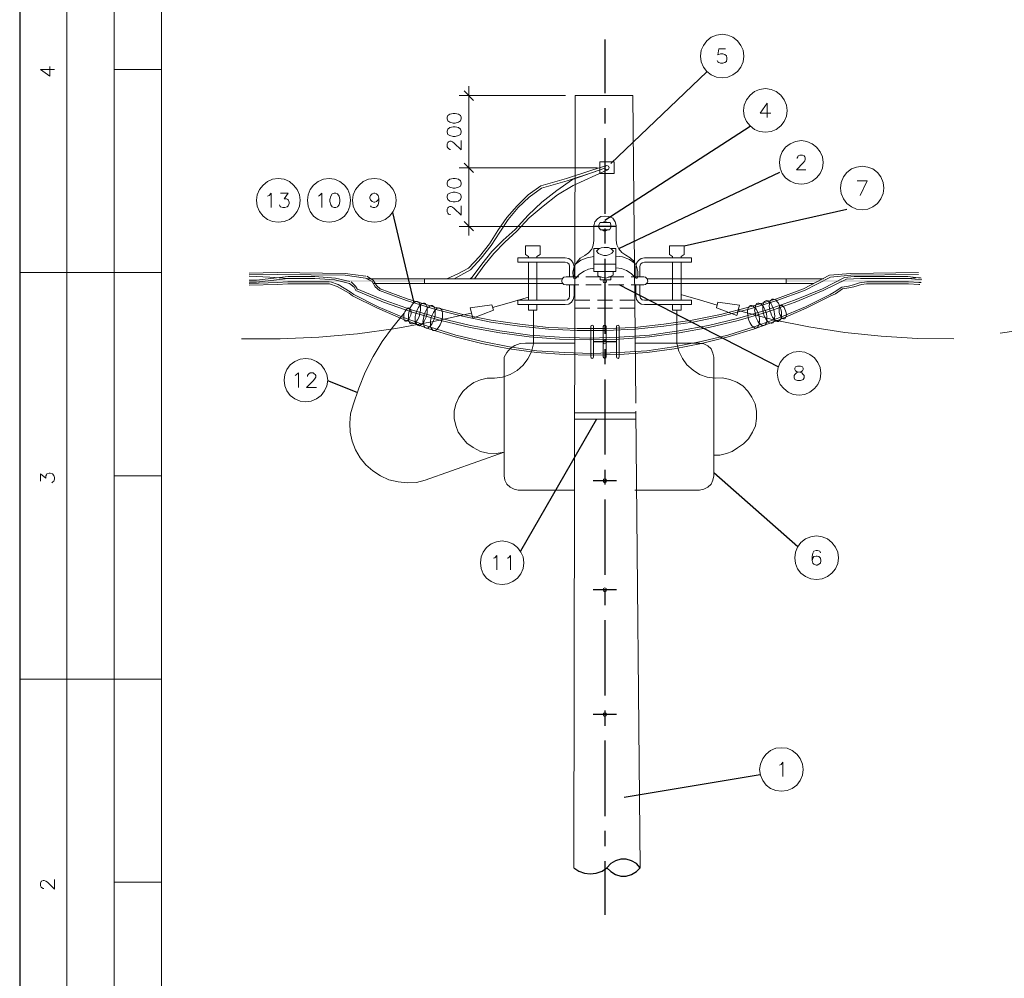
# Model space of a CAD drawing. Header units: millimetres. Extents: x 7 to 3083, y -677 to 294.
# Tile 175 of 256: x 1288 to 1397, y 126 to 232. Entities that reach past the tile are written whole.
import ezdxf

# ---------------------------------------------------------------- set-up
doc = ezdxf.new("R2010")
doc.units = ezdxf.units.MM
for name, color, linetype, lineweight in [('DGE_CONTORNOS', 7, 'Continuous', 0), ('DGE_DATOS', 7, 'Continuous', 0), ('DGE_RELLENO', 7, 'Continuous', 0)]:
    doc.layers.add(name, color=color, linetype=linetype, lineweight=lineweight)

# ---------------------------------------------------------------- blocks, each defined once
blk = doc.blocks.new('DGE_BT_005')
at = {"layer": 'DGE_RELLENO', "true_color": 0x000000}
for points in [[(33.274, 203.186), (33.274, 203.0167), (52.6627, 203.186)], [(33.274, 203.0167), (52.6627, 203.186), (52.6627, 203.0167)], [(107.6113, 203.0167), (107.6113, 203.186), (92.6677, 203.0167)], [(107.6113, 203.186), (92.6677, 203.0167), (92.6677, 203.186)]]:
    blk.add_hatch(color=18, dxfattribs=at).paths.add_polyline_path(points, flags=0)
at = {"layer": 'DGE_CONTORNOS', "lineweight": 25}
blk.add_lwpolyline([(7.874, 293.9063), (7.874, 3.2456)], dxfattribs=at)
at = {"layer": 'DGE_CONTORNOS', "lineweight": 5}
for points in [[(13.081, 293.9063), (13.081, 24.2006)], [(18.3303, 293.9063), (18.3303, 22.6343)], [(23.5797, 293.9063), (23.5797, 22.6343)], [(88.011, 227.9934), (87.9263, 228.6284), (87.6723, 229.1787), (87.2913, 229.6867), (86.7833, 230.0677), (86.233, 230.3217), (85.598, 230.4063), (84.963, 230.3217), (84.3703, 230.0677), (83.9047, 229.6867), (83.5237, 229.1787), (83.2697, 228.6284), (83.185, 227.9934), (83.2697, 227.3583), (83.5237, 226.7657), (83.9047, 226.3), (84.3703, 225.919), (84.963, 225.665), (85.598, 225.5804), (86.233, 225.665), (86.7833, 225.919), (87.2913, 226.3), (87.6723, 226.7657), (87.9263, 227.3583), (88.011, 227.9934)], [(23.5797, 226.5117), (18.3303, 226.5117)], [(57.5733, 224.649), (57.5733, 214.5737)], [(68.2837, 223.633), (56.515, 223.633)], [(58.0813, 223.0827), (57.0653, 224.141)], [(69.342, 223.633), (69.1727, 138.2044)], [(69.342, 223.633), (75.7343, 223.633)], [(75.7343, 223.633), (76.0307, 189.597)], [(92.7947, 221.982), (92.71, 222.5747), (92.456, 223.1674), (92.075, 223.6754), (91.567, 224.0563), (91.0167, 224.3104), (90.3817, 224.395), (89.7467, 224.3104), (89.1963, 224.0563), (88.6883, 223.6754), (88.3073, 223.1674), (88.0533, 222.5747), (87.9687, 221.982), (88.0533, 221.347), (88.3073, 220.7544), (88.6883, 220.2887), (89.1963, 219.8653), (89.7467, 219.6537), (90.3817, 219.569), (91.0167, 219.6537), (91.567, 219.8653), (92.075, 220.2887), (92.456, 220.7544), (92.71, 221.347), (92.7947, 221.982)], [(55.1603, 221.0507), (55.245, 220.839), (55.4567, 220.6697), (55.8377, 220.585), (56.0493, 220.585), (56.4303, 220.6697), (56.642, 220.839), (56.7267, 221.0507), (56.7267, 221.22), (56.642, 221.4317), (56.4303, 221.5587), (56.0493, 221.6434), (55.8377, 221.6434), (55.4567, 221.5587), (55.245, 221.4317), (55.1603, 221.22), (55.1603, 221.0507)], [(55.1603, 219.569), (55.245, 219.315), (55.4567, 219.188), (55.8377, 219.1034), (56.0493, 219.1034), (56.4303, 219.188), (56.642, 219.315), (56.7267, 219.569), (56.7267, 219.696), (56.642, 219.9077), (56.4303, 220.077), (56.0493, 220.1617), (55.8377, 220.1617), (55.4567, 220.077), (55.245, 219.9077), (55.1603, 219.696), (55.1603, 219.569)], [(55.5413, 217.664), (55.4567, 217.664), (55.3297, 217.7487), (55.245, 217.8333), (55.1603, 217.9604), (55.1603, 218.299), (55.245, 218.426), (55.3297, 218.5107), (55.4567, 218.5954), (55.626, 218.5954), (55.753, 218.5107), (55.9647, 218.3413), (56.7267, 217.6217), (56.7267, 218.6377)], [(96.774, 216.2247), (96.6893, 216.8597), (96.4353, 217.41), (96.0543, 217.918), (95.5463, 218.299), (94.9537, 218.553), (94.361, 218.6377), (93.726, 218.553), (93.1333, 218.299), (92.6253, 217.918), (92.2443, 217.41), (92.0327, 216.8597), (91.948, 216.2247), (92.0327, 215.5897), (92.2443, 214.997), (92.6253, 214.5313), (93.1333, 214.1504), (93.726, 213.8964), (94.361, 213.8117), (94.9537, 213.8964), (95.5463, 214.1504), (96.0543, 214.5313), (96.4353, 214.997), (96.6893, 215.5897), (96.774, 216.2247)], [(57.0653, 216.14), (58.0813, 215.124)], [(58.0813, 215.124), (57.0653, 216.14)], [(57.5733, 216.6903), (57.5733, 208.139)], [(72.8557, 215.886), (71.1623, 215.378)], [(72.0513, 214.997), (72.0513, 216.3094), (73.66, 216.3094)], [(73.1097, 215.632), (73.025, 215.8014), (72.8557, 215.886), (72.6863, 215.8014), (72.6017, 215.632), (72.6863, 215.4627), (72.8557, 215.378), (73.025, 215.4627), (73.1097, 215.632)], [(73.66, 216.3094), (73.66, 214.997)], [(103.505, 213.3884), (103.4203, 214.0233), (103.1663, 214.616), (102.7853, 215.124), (102.2773, 215.505), (101.727, 215.7167), (101.092, 215.8014), (100.457, 215.7167), (99.9067, 215.505), (99.3987, 215.124), (99.0177, 214.616), (98.7637, 214.0233), (98.679, 213.3884), (98.7637, 212.7957), (99.0177, 212.203), (99.3987, 211.695), (99.9067, 211.314), (100.457, 211.06), (101.092, 210.9754), (101.727, 211.06), (102.2773, 211.314), (102.7853, 211.695), (103.1663, 212.203), (103.4203, 212.7957), (103.505, 213.3884)], [(71.7973, 215.632), (56.515, 215.632)], [(68.2837, 215.632), (56.515, 215.632)], [(72.6017, 215.5897), (69.0457, 214.3197), (67.31, 213.1344), (65.659, 211.822), (64.135, 210.3827), (62.6957, 208.8163), (61.3833, 207.631), (60.1133, 206.361), (59.0127, 204.964), (57.9543, 203.5247), (57.7003, 203.3554)], [(72.8557, 215.378), (69.1303, 213.6847), (67.3947, 212.6264), (65.786, 211.3987), (64.262, 210.0864), (62.865, 208.6047), (61.5527, 207.4194), (60.325, 206.1493), (59.2243, 204.7947), (58.2083, 203.3554)], [(65.532, 213.6424), (68.3683, 214.4467), (71.1623, 215.378)], [(65.6167, 213.3884), (68.453, 214.1927), (71.247, 215.124)], [(72.6017, 215.5897), (71.247, 215.124)], [(72.0513, 214.997), (73.66, 214.997)], [(38.9043, 212.0337), (38.8197, 212.6264), (38.5657, 213.219), (38.1847, 213.727), (37.719, 214.108), (37.1263, 214.362), (36.4913, 214.4467), (35.8563, 214.362), (35.306, 214.108), (34.798, 213.727), (34.417, 213.219), (34.163, 212.6264), (34.0783, 212.0337), (34.163, 211.3987), (34.417, 210.806), (34.798, 210.298), (35.306, 209.917), (35.8563, 209.7054), (36.4913, 209.6207), (37.1263, 209.7054), (37.719, 209.917), (38.1847, 210.298), (38.5657, 210.806), (38.8197, 211.3987), (38.9043, 212.0337)], [(44.4923, 212.0337), (44.4077, 212.6264), (44.196, 213.219), (43.815, 213.727), (43.307, 214.108), (42.7143, 214.362), (42.1217, 214.4467), (41.4867, 214.362), (40.894, 214.108), (40.386, 213.727), (40.005, 213.219), (39.7933, 212.6264), (39.7087, 212.0337), (39.7933, 211.3987), (40.005, 210.806), (40.386, 210.298), (40.894, 209.917), (41.4867, 209.7054), (42.1217, 209.6207), (42.7143, 209.7054), (43.307, 209.917), (43.815, 210.298), (44.196, 210.806), (44.4077, 211.3987), (44.4923, 212.0337)], [(49.53, 212.0337), (49.4453, 212.6264), (49.1913, 213.219), (48.8103, 213.727), (48.3023, 214.108), (47.752, 214.362), (47.117, 214.4467), (46.482, 214.362), (45.8893, 214.108), (45.4237, 213.727), (45.0427, 213.219), (44.7887, 212.6264), (44.704, 212.0337), (44.7887, 211.3987), (45.0427, 210.806), (45.4237, 210.298), (45.8893, 209.917), (46.482, 209.7054), (47.117, 209.6207), (47.752, 209.7054), (48.3023, 209.917), (48.8103, 210.298), (49.1913, 210.806), (49.4453, 211.3987), (49.53, 212.0337)], [(55.1603, 213.8117), (55.245, 213.6), (55.4567, 213.473), (55.8377, 213.3884), (56.0493, 213.3884), (56.4303, 213.473), (56.642, 213.6), (56.7267, 213.8117), (56.7267, 213.981), (56.642, 214.1927), (56.4303, 214.362), (56.0493, 214.4467), (55.8377, 214.4467), (55.4567, 214.362), (55.245, 214.1927), (55.1603, 213.981), (55.1603, 213.8117)], [(65.532, 213.6424), (64.135, 212.6264), (62.9073, 211.441), (61.7643, 210.1287), (60.7907, 208.6894)], [(55.1603, 212.33), (55.245, 212.1184), (55.4567, 211.949), (55.8377, 211.8644), (56.0493, 211.8644), (56.4303, 211.949), (56.642, 212.1184), (56.7267, 212.33), (56.7267, 212.4993), (56.642, 212.711), (56.4303, 212.838), (56.0493, 212.9227), (55.8377, 212.9227), (55.4567, 212.838), (55.245, 212.711), (55.1603, 212.4993), (55.1603, 212.33)], [(65.6167, 213.3884), (64.262, 212.3724), (63.0343, 211.2294), (61.9337, 209.917), (61.0023, 208.52)], [(55.5413, 210.4674), (55.4567, 210.4674), (55.3297, 210.5097), (55.245, 210.5944), (55.1603, 210.7637), (55.1603, 211.06), (55.245, 211.187), (55.3297, 211.2717), (55.4567, 211.3563), (55.626, 211.3563), (55.753, 211.2717), (55.9647, 211.1447), (56.7267, 210.3827), (56.7267, 211.441)], [(72.644, 210.298), (72.1783, 210.2557), (71.7973, 210.0017), (71.501, 209.663), (71.4163, 209.1974)], [(73.8717, 209.2397), (73.7447, 209.663), (73.4907, 210.044), (73.0673, 210.2557), (72.6017, 210.298)], [(57.0653, 209.7054), (58.0813, 208.647)], [(71.4163, 209.1974), (71.4163, 207.5464)], [(72.0937, 209.5784), (71.9667, 209.3243), (71.9667, 209.028), (72.136, 208.774)], [(72.0937, 209.5784), (73.1943, 209.5784)], [(72.9403, 209.5784), (72.6017, 209.7054), (72.3053, 209.5784)], [(73.152, 208.774), (73.279, 209.028), (73.279, 209.3243), (73.1943, 209.5784)], [(73.8717, 209.2397), (73.8717, 207.5464)], [(71.7973, 209.155), (56.515, 209.155)], [(57.531, 204.5407), (58.7587, 205.8107), (59.8593, 207.2077), (60.7907, 208.6894)], [(57.7427, 204.329), (58.928, 205.6413), (60.0287, 207.0384), (61.0023, 208.52)], [(72.136, 208.774), (73.152, 208.774)], [(72.3053, 208.774), (72.517, 208.647), (72.7287, 208.647), (72.9403, 208.774)], [(63.8387, 206.996), (64.6853, 206.996)], [(63.8387, 206.0224), (63.8387, 206.996)], [(65.4473, 206.996), (64.6007, 206.996)], [(65.4473, 206.0224), (65.4473, 206.996)], [(70.4003, 205.9377), (70.8237, 206.234), (71.1623, 206.615), (71.3317, 207.0807), (71.4163, 207.5887)], [(73.8717, 207.631), (73.9563, 207.123), (74.168, 206.6573), (74.5067, 206.2764), (74.93, 205.98)], [(79.756, 206.0224), (79.756, 206.996)], [(79.756, 206.996), (80.6027, 206.996)], [(81.407, 206.996), (80.5603, 206.996)], [(81.407, 206.0224), (81.407, 206.996)], [(64.1773, 205.8107), (63.8387, 206.0224)], [(65.1087, 205.6837), (65.1087, 205.8107), (65.4473, 206.0224)], [(70.4003, 205.9377), (69.8923, 205.6413), (69.5113, 205.1757), (69.215, 204.6677), (69.088, 204.1174), (69.1303, 203.5247)], [(71.4163, 206.6997), (71.4163, 204.1597)], [(71.4163, 206.6997), (72.0513, 206.6997)], [(72.5593, 206.8267), (72.2207, 206.7844), (71.9667, 206.6573), (71.7127, 206.4034)], [(71.7127, 206.4034), (71.9243, 206.1493), (72.1783, 206.0224), (72.517, 205.9377)], [(72.517, 205.9377), (72.8133, 205.9377)], [(72.5593, 206.8267), (73.025, 206.8267)], [(72.8133, 205.9377), (73.152, 206.0224), (73.406, 206.1917), (73.5753, 206.4034)], [(73.5753, 206.4034), (73.3213, 206.6573), (73.025, 206.8267)], [(73.8293, 206.6997), (73.279, 206.6997)], [(73.8293, 206.6997), (73.8293, 204.1597)], [(75.946, 203.5247), (76.073, 203.44), (76.2, 203.44), (76.2847, 203.6094), (76.2847, 204.1597), (76.1153, 204.7524), (75.8613, 205.2604), (75.438, 205.6837), (74.93, 205.98)], [(79.756, 206.0224), (80.0947, 205.8107), (80.0947, 205.6837)], [(81.407, 206.0224), (81.0683, 205.8107), (81.0683, 205.6837)], [(68.2413, 205.6837), (62.992, 205.6837)], [(62.992, 205.6837), (62.992, 205.1757)], [(68.2413, 205.1757), (62.992, 205.1757)], [(64.1773, 205.6837), (64.1773, 205.8107)], [(64.1773, 200.9847), (64.1773, 205.1757)], [(65.1087, 200.9847), (65.1087, 205.1757)], [(69.215, 204.71), (69.1303, 205.091), (68.9187, 205.3874), (68.6223, 205.599), (68.2413, 205.6837)], [(68.707, 203.567), (68.707, 204.71), (68.6647, 204.964), (68.4953, 205.1334), (68.2413, 205.1757)], [(71.4163, 205.8107), (70.6543, 205.6837), (69.977, 205.4297), (69.3843, 204.964)], [(71.4163, 204.964), (73.8293, 204.964)], [(75.9883, 205.0487), (75.3533, 205.472), (74.5913, 205.7684), (73.8293, 205.853)], [(77.0043, 205.6837), (76.6233, 205.599), (76.327, 205.3874), (76.1153, 205.091), (76.0307, 204.71)], [(77.0043, 205.1757), (76.7503, 205.1334), (76.581, 204.964), (76.4963, 204.71)], [(77.0043, 205.6837), (82.2113, 205.6837)], [(77.0043, 205.1757), (82.2113, 205.1757)], [(80.0947, 200.9847), (80.0947, 205.1757)], [(81.0683, 200.9847), (81.0683, 205.1757)], [(82.2113, 205.6837), (82.2113, 205.1757)], [(7.874, 204.0327), (23.5797, 204.0327)], [(46.1857, 203.6517), (43.8997, 203.948), (36.3643, 204.0327), (33.274, 203.9903)], [(46.1433, 203.44), (43.8997, 203.7364), (36.3643, 203.821), (33.274, 203.7787)], [(47.752, 202.2547), (50.7577, 201.154), (53.8057, 200.2227), (56.896, 199.4184), (60.0287, 198.7834), (63.2037, 198.3177), (66.3787, 197.979), (69.5537, 197.852), (72.771, 197.852), (75.946, 197.979), (79.1633, 198.3177), (82.296, 198.7834), (85.4287, 199.4184), (88.5613, 200.2227), (91.6093, 201.154), (94.615, 202.2547), (97.4937, 203.7364)], [(55.118, 203.3554), (56.3457, 203.9057), (57.531, 204.5407)], [(55.9647, 203.3554), (57.7427, 204.329)], [(69.215, 203.567), (69.215, 204.71)], [(71.4163, 204.5407), (70.8237, 204.4137), (70.3157, 204.202), (69.8077, 203.8634), (69.4267, 203.44)], [(71.4163, 204.1597), (72.517, 204.1597)], [(71.8397, 204.1597), (71.8397, 203.694)], [(71.8397, 203.694), (72.263, 203.5247), (72.6863, 203.44), (73.1097, 203.5247), (73.533, 203.7364)], [(72.517, 204.1597), (73.8293, 204.1597)], [(73.533, 203.7364), (73.533, 204.1597)], [(75.946, 203.5247), (75.5227, 203.948), (75.0147, 204.2867), (74.4643, 204.4983), (73.8293, 204.583)], [(76.0307, 203.567), (76.0307, 204.71)], [(76.4963, 203.567), (76.4963, 204.71)], [(97.4937, 203.7364), (99.822, 203.948), (107.315, 204.0327)], [(97.5783, 203.5247), (99.822, 203.7364), (107.315, 203.821)], [(33.274, 203.6517), (35.56, 203.5247), (37.592, 203.3977)], [(44.4077, 203.059), (42.799, 203.44), (40.513, 203.6094), (37.592, 203.6094), (34.0783, 203.186), (33.274, 203.186)], [(44.3653, 202.8474), (42.7567, 203.2284), (40.513, 203.3977), (37.592, 203.3977), (34.0783, 202.9743), (33.274, 202.9743)], [(42.164, 203.0167), (37.5497, 203.0167), (36.4067, 202.932), (33.274, 202.8474)], [(42.164, 202.805), (37.5497, 202.805), (36.4067, 202.7204), (33.274, 202.6357)], [(42.164, 202.805), (43.0107, 202.5087), (44.323, 201.7467), (44.704, 201.4504)], [(42.2487, 203.0167), (43.0953, 202.7204), (44.45, 201.916), (44.831, 201.6197)], [(44.3653, 202.8474), (44.8733, 202.424), (45.085, 202.043)], [(44.5347, 203.0167), (45.0427, 202.551), (45.2543, 202.17)], [(44.704, 201.4504), (47.4557, 200.0957), (50.2497, 198.868), (53.1283, 197.8097), (56.0493, 196.9207), (59.0127, 196.201), (62.0183, 195.6084), (65.0663, 195.185), (68.1143, 194.9733), (71.1623, 194.8887), (74.2527, 194.9733), (77.3007, 195.185), (80.3063, 195.6084), (83.312, 196.201), (86.2753, 196.9207), (89.1963, 197.8097), (92.075, 198.868), (94.9113, 200.0957), (97.6207, 201.4504), (98.1287, 201.7044), (98.933, 202.2547), (99.6103, 202.3394), (100.1607, 202.4663), (101.0073, 202.7204), (101.5577, 202.805)], [(44.831, 201.6197), (47.5403, 200.265), (50.3343, 199.0797), (53.213, 198.0214), (56.134, 197.1323), (59.0973, 196.4127), (62.0607, 195.82), (65.1087, 195.3967), (68.1143, 195.185), (71.1623, 195.1004), (74.2103, 195.185), (77.2583, 195.3967), (80.264, 195.82), (83.2697, 196.4127), (86.233, 197.1323), (89.154, 198.0214), (91.9903, 199.0797), (94.8267, 200.265), (97.536, 201.6197), (98.0017, 201.8737), (98.8483, 202.424), (99.568, 202.551), (100.1183, 202.678), (100.7957, 202.8897), (101.6, 203.0167)], [(45.085, 202.043), (48.133, 200.773), (51.308, 199.6724), (54.483, 198.741), (57.7003, 197.979), (61.0023, 197.3864), (64.262, 196.9207), (67.6063, 196.6667), (70.9083, 196.582), (74.2527, 196.6667), (77.5547, 196.9207), (80.8567, 197.3864), (84.1163, 197.979), (87.376, 198.741), (90.551, 199.6724), (93.6837, 200.773), (96.774, 202.043), (99.3563, 203.313)], [(45.1697, 202.2547), (48.2177, 200.9847), (51.3503, 199.884), (54.5253, 198.9527), (57.7427, 198.1907), (61.0023, 197.598), (64.3043, 197.1323), (67.6063, 196.8784), (70.9083, 196.7937), (74.2103, 196.8784), (77.5547, 197.1323), (80.8143, 197.598), (84.074, 198.1907), (87.2913, 198.9527), (90.4663, 199.884), (93.599, 200.9847), (96.6893, 202.2547), (99.1447, 203.4823), (100.203, 203.6094)], [(46.1433, 203.44), (46.863, 203.059), (47.2017, 202.4663), (47.6673, 202.043)], [(46.2703, 203.6517), (46.99, 203.186), (47.371, 202.5934), (47.7943, 202.2124)], [(46.2703, 203.3977), (46.3127, 203.3977)], [(67.945, 203.3554), (46.355, 203.3554)], [(67.945, 202.8474), (47.0747, 202.8474)], [(47.6673, 202.043), (50.673, 200.9424), (53.7633, 200.011), (56.8537, 199.2067), (59.9863, 198.5717), (63.1613, 198.106), (66.3787, 197.7674), (69.5537, 197.6403), (72.771, 197.6403), (75.9883, 197.7674), (79.1633, 198.106), (82.3383, 198.5717), (85.5133, 199.2067), (88.6037, 200.011), (91.6517, 200.9424), (94.6997, 202.043), (97.5783, 203.5247)], [(52.6627, 203.3554), (52.6627, 202.8474)], [(68.326, 203.567), (68.072, 203.5247), (67.9027, 203.3554), (67.8603, 203.1014), (67.9027, 202.8897), (68.072, 202.7204), (68.326, 202.678)], [(68.326, 203.567), (69.723, 203.567)], [(68.326, 202.678), (69.723, 202.678)], [(68.707, 202.678), (68.707, 201.4504)], [(69.1303, 203.5247), (69.1727, 203.3977), (69.2997, 203.3554), (69.4267, 203.44)], [(69.215, 202.678), (69.215, 201.4504)], [(70.5273, 203.567), (72.2207, 203.567)], [(70.5273, 202.678), (72.2207, 202.678)], [(72.0937, 203.567), (72.0937, 203.2284)], [(72.0937, 203.2284), (73.279, 203.2284)], [(72.8133, 203.1014), (72.771, 203.2284), (72.6017, 203.313), (72.4747, 203.2284), (72.4323, 203.1014), (72.4747, 202.932), (72.6017, 202.8897), (72.771, 202.932), (72.8133, 203.1014)], [(73.025, 203.567), (74.7183, 203.567)], [(73.025, 202.678), (74.7183, 202.678)], [(73.279, 203.2284), (73.279, 203.567)], [(75.5227, 203.567), (76.9197, 203.567)], [(75.5227, 202.678), (76.9197, 202.678)], [(76.0307, 202.678), (76.0307, 201.4504)], [(76.4963, 202.678), (76.4963, 201.4504)], [(76.9197, 202.678), (77.1313, 202.7204), (77.3007, 202.8897), (77.3853, 203.1014), (77.3007, 203.3554), (77.1313, 203.5247), (76.9197, 203.567)], [(77.3007, 203.3554), (96.8163, 203.3554)], [(77.3007, 202.8474), (95.758, 202.8474)], [(92.6677, 202.8474), (92.6677, 203.3554)], [(99.3563, 203.313), (100.9227, 203.3977), (106.1297, 203.3977), (107.696, 203.2284)], [(100.203, 203.6094), (106.1297, 203.6094), (107.6113, 203.44)], [(101.5577, 202.805), (106.2143, 202.805), (107.3573, 202.7204), (107.4843, 202.7204)], [(101.6, 203.0167), (106.2143, 203.0167), (107.3573, 202.932), (107.6113, 202.932)], [(107.5267, 203.4823), (106.1297, 203.3977)], [(81.026, 201.6197), (83.185, 200.9847), (85.0477, 200.4344)], [(51.2233, 198.36), (51.3503, 198.36), (51.4773, 198.4024), (51.6467, 198.487), (51.7737, 198.6563), (51.9007, 198.8257), (52.0277, 199.0797), (52.1123, 199.2913), (52.1547, 199.5877), (52.2393, 199.8417), (52.2393, 200.3073), (52.197, 200.519), (52.1123, 200.646), (52.0277, 200.773), (51.9007, 200.8577), (51.7737, 200.8577), (51.6467, 200.8153), (51.4773, 200.6884), (51.3503, 200.5614), (51.2233, 200.3497), (51.0963, 200.138), (51.0117, 199.884), (50.927, 199.63), (50.8847, 199.376), (50.8847, 198.9104), (50.927, 198.6987), (51.0117, 198.5294), (51.0963, 198.4024), (51.2233, 198.36)], [(51.9853, 198.1907), (52.1123, 198.1483), (52.2393, 198.233), (52.3663, 198.3177), (52.4933, 198.4447), (52.6203, 198.6563), (52.7473, 198.868), (52.832, 199.122), (52.9167, 199.376), (52.959, 199.63), (52.959, 200.138), (52.9167, 200.3073), (52.832, 200.4767), (52.7473, 200.6037), (52.6627, 200.646), (52.5357, 200.646), (52.3663, 200.6037), (52.2393, 200.519), (52.1123, 200.3497), (51.9853, 200.1804), (51.8583, 199.9264), (51.7737, 199.7147), (51.689, 199.4607), (51.6467, 199.1644), (51.6467, 198.6987), (51.689, 198.487), (51.7737, 198.36), (51.8583, 198.233), (51.9853, 198.1907)], [(57.9967, 198.995), (57.7003, 200.138), (60.1133, 200.4767), (60.2827, 199.884), (57.9967, 198.995)], [(64.1773, 201.3233), (62.0183, 200.6884), (60.198, 200.1804)], [(68.2413, 200.9847), (62.992, 200.9847)], [(62.992, 200.519), (62.992, 200.9847)], [(68.2413, 200.519), (62.992, 200.519)], [(64.1773, 199.884), (64.1773, 200.519)], [(65.1087, 199.884), (65.1087, 200.519)], [(68.2413, 200.519), (68.6223, 200.5614), (68.9187, 200.773), (69.1303, 201.0694), (69.215, 201.4504)], [(68.2413, 200.9847), (68.4953, 201.027), (68.6647, 201.1964), (68.707, 201.4504)], [(69.2997, 200.9847), (70.9507, 200.9847)], [(71.7973, 200.9847), (73.4483, 200.9847)], [(74.295, 200.9847), (75.946, 200.9847)], [(76.0307, 201.4504), (76.1153, 201.0694), (76.327, 200.773), (76.6233, 200.5614), (77.0043, 200.519)], [(76.4963, 201.4504), (76.581, 201.1964), (76.7503, 201.027), (77.0043, 200.9847)], [(77.0043, 200.9847), (82.2113, 200.9847)], [(77.0043, 200.519), (82.2113, 200.519)], [(80.0947, 199.884), (80.0947, 200.519)], [(81.0683, 199.884), (81.0683, 200.519)], [(82.2113, 200.519), (82.2113, 200.9847)], [(87.2067, 199.2913), (87.503, 200.4344), (85.1323, 200.773), (84.963, 200.138), (87.2067, 199.2913)], [(90.2123, 198.1907), (90.0853, 198.1907), (89.9583, 198.233), (89.8313, 198.3177), (89.662, 198.487), (89.535, 198.6563), (89.4503, 198.868), (89.3233, 199.122), (89.281, 199.376), (89.2387, 199.63), (89.1963, 199.884), (89.2387, 200.138), (89.281, 200.3073), (89.3233, 200.4767), (89.408, 200.6037), (89.535, 200.646), (89.662, 200.646), (89.789, 200.6037), (89.9583, 200.519), (90.0853, 200.3497), (90.2123, 200.1804), (90.3393, 199.9687), (90.424, 199.7147), (90.5087, 199.4607), (90.551, 199.1644), (90.551, 198.6987), (90.5087, 198.487), (90.424, 198.36), (90.3393, 198.233), (90.2123, 198.1907)], [(91.1013, 198.4447), (90.9743, 198.4447), (90.8473, 198.487), (90.678, 198.5717), (90.551, 198.741), (90.424, 198.9104), (90.297, 199.1644), (90.2123, 199.376), (90.1277, 199.6724), (90.0853, 199.9264), (90.0853, 200.392), (90.1277, 200.6037), (90.2123, 200.7307), (90.297, 200.8577), (90.424, 200.9), (90.551, 200.9424), (90.678, 200.9), (90.805, 200.773), (90.9743, 200.646), (91.1013, 200.4344), (91.186, 200.2227), (91.313, 199.9687), (91.3553, 199.7147), (91.3977, 199.4607), (91.44, 199.2067), (91.3977, 198.995), (91.3553, 198.7834), (91.313, 198.614), (91.2283, 198.487), (91.1013, 198.4447)], [(91.821, 198.614), (91.694, 198.614), (91.567, 198.6563), (91.44, 198.7834), (91.313, 198.9104), (91.186, 199.122), (91.059, 199.3337), (90.9743, 199.5877), (90.8897, 199.8417), (90.8473, 200.0957), (90.805, 200.3497), (90.8473, 200.5614), (90.8897, 200.773), (90.932, 200.9424), (91.059, 201.027), (91.1437, 201.1117), (91.2707, 201.1117), (91.44, 201.0694), (91.567, 200.9847), (91.694, 200.8153), (91.821, 200.646), (91.948, 200.392), (92.0327, 200.1804), (92.1173, 199.884), (92.1597, 199.63), (92.1597, 199.1644), (92.1173, 198.9527), (92.0327, 198.8257), (91.948, 198.6987), (91.821, 198.614)], [(32.4273, 196.709), (36.703, 196.709), (40.9787, 196.8784), (45.2543, 197.2594), (49.4877, 197.852), (53.6787, 198.614), (57.8273, 199.5454)], [(50.419, 199.5454), (49.1067, 197.979), (47.9637, 196.4127), (46.99, 194.7617), (46.101, 193.026), (45.3813, 191.248), (44.7887, 189.4277), (44.4923, 188.4117), (44.4077, 187.3957), (44.45, 186.3797), (44.6617, 185.406), (45.0427, 184.4323), (45.5507, 183.5434), (46.1857, 182.7813), (46.9477, 182.104), (47.7943, 181.5537), (48.7257, 181.1304), (49.7417, 180.8764), (50.7577, 180.7917), (51.7737, 180.834), (52.7473, 181.088), (61.468, 184.1784)], [(50.546, 198.6563), (50.673, 198.6563), (50.7577, 198.6987), (50.8847, 198.8257), (50.9693, 198.9527), (51.054, 199.122), (51.1387, 199.3337), (51.181, 199.5454), (51.181, 199.7147), (51.1387, 199.884), (51.0963, 200.011), (51.0117, 200.0957), (50.927, 200.138), (50.8, 200.0957), (50.7153, 200.011), (50.5883, 199.884), (50.5037, 199.7147), (50.419, 199.5454), (50.3767, 199.3337), (50.3767, 198.9527), (50.419, 198.7834), (50.4613, 198.6987), (50.546, 198.6563)], [(52.832, 197.8944), (52.959, 197.8944), (53.086, 197.9367), (53.2553, 198.0637), (53.3823, 198.1907), (53.5093, 198.4024), (53.6363, 198.614), (53.721, 198.868), (53.8057, 199.122), (53.848, 199.376), (53.848, 199.8417), (53.8057, 200.0534), (53.721, 200.2227), (53.6363, 200.3073), (53.5093, 200.392), (53.3823, 200.392), (53.2553, 200.3497), (53.1283, 200.2227), (52.959, 200.0957), (52.832, 199.884), (52.7473, 199.6724), (52.6203, 199.4184), (52.578, 199.1644), (52.5357, 198.9104), (52.4933, 198.6563), (52.5357, 198.4447), (52.578, 198.233), (52.6203, 198.0637), (52.705, 197.979), (52.832, 197.8944)], [(53.6363, 197.6403), (53.848, 197.6403), (54.0173, 197.725), (54.1443, 197.8944), (54.2713, 198.0637), (54.3983, 198.2754), (54.5253, 198.5294), (54.5677, 198.7834), (54.6523, 199.0374), (54.6523, 199.5454), (54.61, 199.757), (54.5677, 199.9264), (54.4407, 200.0534), (54.356, 200.0957), (54.229, 200.138), (54.0597, 200.0957), (53.9327, 199.9687), (53.8057, 199.8417), (53.6787, 199.63), (53.5517, 199.4184), (53.4247, 199.1644), (53.3823, 198.9104), (53.34, 198.614), (53.34, 198.1483), (53.3823, 197.9367), (53.467, 197.8097), (53.594, 197.6403)], [(65.1087, 199.884), (64.1773, 199.884)], [(64.7277, 199.7993), (64.7277, 196.1587)], [(69.2997, 200.0957), (70.9507, 200.0957)], [(71.7973, 200.0957), (73.4483, 200.0957)], [(74.295, 200.0957), (75.946, 200.0957)], [(80.0947, 199.884), (81.0683, 199.884)], [(80.6027, 199.884), (80.6027, 196.201), (80.8143, 195.3544), (81.1953, 194.55), (81.7033, 193.8304), (82.3807, 193.2377), (83.1003, 192.772), (83.947, 192.4757), (84.836, 192.3487)], [(87.376, 199.8417), (91.2707, 198.8257), (95.2077, 198.0214), (99.187, 197.4287), (103.2087, 197.0054), (107.2303, 196.7514), (111.252, 196.709)], [(89.408, 197.8944), (89.1963, 197.9367), (89.0693, 198.0214), (88.9, 198.1483), (88.773, 198.3177), (88.646, 198.5294), (88.5613, 198.7834), (88.4767, 199.0374), (88.4343, 199.3337), (88.392, 199.5877), (88.392, 199.7993), (88.4343, 200.011), (88.519, 200.1804), (88.6037, 200.3073), (88.7307, 200.392), (88.8577, 200.392), (88.9847, 200.3497), (89.1117, 200.265), (89.281, 200.0957), (89.408, 199.9264), (89.535, 199.6724), (89.6197, 199.4184), (89.7043, 199.1644), (89.7467, 198.9104), (89.7467, 198.6563), (89.7043, 198.4024), (89.662, 198.233), (89.5773, 198.0637), (89.4503, 197.9367)], [(92.4983, 198.9104), (92.3713, 198.9104), (92.2867, 198.9527), (92.1597, 199.0797), (92.075, 199.2067), (91.9903, 199.4184), (91.9057, 199.63), (91.9057, 200.1804), (91.948, 200.3073), (92.0327, 200.392), (92.2443, 200.392), (92.329, 200.3073), (92.456, 200.1804), (92.5407, 200.011), (92.6253, 199.7993), (92.6677, 199.5877), (92.71, 199.4184), (92.6677, 199.2067), (92.6253, 199.0797), (92.583, 198.9527), (92.4983, 198.9104)], [(116.3743, 197.344), (120.142, 197.8944), (123.8673, 198.614), (127.5927, 199.4607), (131.2757, 200.392)], [(71.374, 198.0637), (71.3317, 198.1907), (71.2047, 198.233), (71.12, 198.1907), (71.0777, 198.0637), (71.0777, 194.7194), (71.12, 194.5924), (71.2047, 194.55), (71.3317, 194.5924), (71.374, 194.7194), (71.374, 198.0637)], [(72.771, 198.0637), (72.7287, 198.1907), (72.6017, 198.233), (72.517, 198.1907), (72.4323, 198.0637), (72.4323, 194.7194), (72.517, 194.5924), (72.6017, 194.55), (72.7287, 194.5924), (72.771, 194.7194), (72.771, 198.0637)], [(74.2103, 198.0637), (74.168, 198.1907), (74.0833, 198.233), (73.9563, 198.1907), (73.914, 198.0637)], [(73.914, 194.7194), (73.914, 198.0637)], [(74.2103, 198.0637), (74.2103, 194.7194)], [(60.4097, 192.3487), (61.2987, 192.4757), (62.1453, 192.772), (62.9073, 193.1954), (63.5847, 193.788), (64.0927, 194.5077), (64.516, 195.2697), (64.7277, 196.1587)], [(72.8133, 196.3704), (72.771, 196.4974), (72.6017, 196.582), (72.4747, 196.4974), (72.4323, 196.3704), (72.4747, 196.201), (72.6017, 196.1587), (72.771, 196.201), (72.8133, 196.3704)], [(96.52, 192.899), (96.4353, 193.534), (96.1813, 194.0844), (95.8003, 194.5924), (95.2923, 194.9733), (94.742, 195.2274), (94.107, 195.312), (93.472, 195.2274), (92.9217, 194.9733), (92.4137, 194.5924), (92.0327, 194.0844), (91.7787, 193.534), (91.694, 192.899), (91.7787, 192.264), (92.0327, 191.6714), (92.4137, 191.2057), (92.9217, 190.8247), (93.472, 190.5707), (94.107, 190.486), (94.742, 190.5707), (95.2923, 190.8247), (95.8003, 191.2057), (96.1813, 191.6714), (96.4353, 192.264), (96.52, 192.899)], [(41.9523, 192.137), (41.8677, 192.772), (41.6137, 193.3224), (41.2327, 193.8304), (40.7247, 194.2114), (40.132, 194.4653), (39.5393, 194.55), (38.9043, 194.4653), (38.3117, 194.2114), (37.8037, 193.8304), (37.4227, 193.3224), (37.211, 192.772), (37.1263, 192.137), (37.211, 191.502), (37.4227, 190.9517), (37.8037, 190.4437), (38.3117, 190.0627), (38.9043, 189.8087), (39.5393, 189.724), (40.132, 189.8087), (40.7247, 190.0627), (41.2327, 190.4437), (41.6137, 190.9517), (41.8677, 191.502), (41.9523, 192.137)], [(73.914, 194.7194), (73.9563, 194.5924), (74.0833, 194.55), (74.168, 194.5924), (74.2103, 194.7194)], [(60.4097, 192.3487), (59.6053, 192.3487), (58.8433, 192.1794), (58.1237, 191.883), (57.4463, 191.4174), (56.896, 190.867), (56.4727, 190.232), (56.134, 189.47), (55.9647, 188.708), (55.9647, 187.9037), (56.134, 187.1417), (56.388, 186.3797), (56.8537, 185.7447), (57.3617, 185.152), (58.039, 184.6864), (58.8433, 184.263), (59.69, 184.0514), (60.579, 184.009), (61.468, 184.1784)], [(87.2913, 184.644), (87.9687, 185.1097), (88.519, 185.66), (88.9423, 186.3797), (89.281, 187.0993), (89.408, 187.9037), (89.408, 188.708), (89.2387, 189.5124), (88.9, 190.2743), (88.4343, 190.9094), (87.884, 191.502), (87.2067, 191.9254), (86.4447, 192.2217), (85.6403, 192.391), (84.836, 192.3487)], [(69.2997, 188.5387), (75.9883, 188.5387)], [(76.0307, 188.708), (76.5387, 138.2044)], [(69.2997, 187.819), (75.9883, 187.819)], [(84.6667, 183.8397), (85.344, 183.8397), (86.0637, 184.009), (86.6987, 184.263), (87.2913, 184.644)], [(23.5797, 181.5537), (18.3303, 181.5537)], [(72.8133, 181.0034), (72.771, 181.1727), (72.6017, 181.215), (72.4747, 181.1727), (72.4323, 181.0034), (72.4747, 180.8764), (72.6017, 180.7917), (72.771, 180.8764), (72.8133, 181.0034)], [(63.6693, 171.944), (63.5847, 172.579), (63.3307, 173.1294), (62.9497, 173.6374), (62.4417, 174.0184), (61.849, 174.2724), (61.2563, 174.357), (60.6213, 174.2724), (60.0287, 174.0184), (59.5207, 173.6374), (59.1397, 173.1294), (58.928, 172.579), (58.8433, 171.944), (58.928, 171.309), (59.1397, 170.7164), (59.5207, 170.2507), (60.0287, 169.8697), (60.6213, 169.6157), (61.2563, 169.531), (61.849, 169.6157), (62.4417, 169.8697), (62.9497, 170.2507), (63.3307, 170.7164), (63.5847, 171.309), (63.6693, 171.944)], [(98.4673, 172.4944), (98.3827, 173.1294), (98.1287, 173.6797), (97.7477, 174.1877), (97.2397, 174.5687), (96.647, 174.8227), (96.0543, 174.9074), (95.4193, 174.8227), (94.8267, 174.5687), (94.3187, 174.1877), (93.9377, 173.6797), (93.726, 173.1294), (93.6413, 172.4944), (93.726, 171.8594), (93.9377, 171.2667), (94.3187, 170.801), (94.8267, 170.42), (95.4193, 170.166), (96.0543, 170.0814), (96.647, 170.166), (97.2397, 170.42), (97.7477, 170.801), (98.1287, 171.2667), (98.3827, 171.8594), (98.4673, 172.4944)], [(72.8133, 168.9384), (72.771, 169.1077), (72.6017, 169.15), (72.4747, 169.1077), (72.4323, 168.9384), (72.4747, 168.8114), (72.6017, 168.7267), (72.771, 168.8114), (72.8133, 168.9384)], [(7.874, 159.0747), (23.5797, 159.0747)], [(72.8133, 155.1377), (72.771, 155.307), (72.6017, 155.3494), (72.4747, 155.307), (72.4323, 155.1377), (72.4747, 155.0107), (72.6017, 154.926), (72.771, 155.0107), (72.8133, 155.1377)], [(94.5727, 149.084), (94.488, 149.6767), (94.234, 150.2694), (93.853, 150.7774), (93.345, 151.1584), (92.7947, 151.4124), (92.1597, 151.4547), (91.5247, 151.4124), (90.932, 151.1584), (90.4663, 150.7774), (90.0853, 150.2694), (89.8313, 149.6767), (89.7467, 149.084), (89.8313, 148.449), (90.0853, 147.8564), (90.4663, 147.3484), (90.932, 146.9674), (91.5247, 146.7557), (92.1597, 146.671), (92.7947, 146.7557), (93.345, 146.9674), (93.853, 147.3484), (94.234, 147.8564), (94.488, 148.449), (94.5727, 149.084)], [(23.5797, 136.5957), (18.3303, 136.5957)]]:
    blk.add_lwpolyline(points, dxfattribs=at)
at = {"layer": 'DGE_CONTORNOS', "lineweight": 30}
for points in [[(72.6017, 229.8137), (72.6017, 223.887)], [(73.279, 216.0977), (83.9047, 226.2577)], [(72.6017, 222.236), (72.6017, 220.5427)], [(72.6017, 209.8323), (88.6883, 220.2464)], [(72.6017, 218.8917), (72.6017, 210.552)], [(74.168, 206.6997), (91.9903, 215.1663)], [(49.1067, 210.679), (51.4773, 200.6884)], [(81.407, 206.996), (99.3987, 211.06)], [(73.914, 209.155), (71.3317, 209.155)], [(72.6017, 208.901), (72.6017, 207.25)], [(72.6017, 205.5567), (72.6017, 197.2594)], [(75.7343, 205.3874), (75.8613, 205.4297)], [(74.168, 202.7204), (91.821, 193.6187)], [(73.914, 196.3704), (71.3317, 196.3704)], [(72.6017, 195.566), (72.6017, 193.915)], [(45.212, 190.7823), (41.9523, 192.0524)], [(72.6017, 192.2217), (72.6017, 183.9243)], [(71.7127, 187.819), (63.2883, 173.214)], [(72.6017, 182.231), (72.6017, 180.58)], [(73.914, 181.0034), (71.3317, 181.0034)], [(84.6667, 181.9347), (93.98, 173.722)], [(72.6017, 178.929), (72.6017, 170.5894)], [(73.914, 168.9384), (71.3317, 168.9384)], [(72.6017, 168.896), (72.6017, 167.245)], [(72.6017, 165.594), (72.6017, 157.2544)], [(73.914, 155.1377), (71.3317, 155.1377)], [(72.6017, 155.6034), (72.6017, 153.91)], [(72.6017, 152.259), (72.6017, 143.9194)], [(74.7607, 145.9937), (89.789, 148.5337)], [(72.6017, 142.2684), (72.6017, 140.575)], [(72.6017, 138.924), (72.6017, 132.9974)], [(76.5387, 138.2044), (76.1153, 138.67), (75.565, 138.9664), (74.9723, 139.1357), (74.3797, 139.1357), (73.787, 138.9664), (73.279, 138.67), (72.8557, 138.2044), (73.279, 137.781), (73.787, 137.4424), (74.3797, 137.273), (74.9723, 137.273), (75.565, 137.4424), (76.1153, 137.781), (76.5387, 138.2044)], [(69.1727, 138.2044), (69.723, 137.8234), (70.358, 137.6117), (70.993, 137.527), (71.6703, 137.6117), (72.3053, 137.8234), (72.8557, 138.2044)]]:
    blk.add_lwpolyline(points, dxfattribs=at)
at = {"layer": 'DGE_CONTORNOS', "lineweight": 13}
for points in [[(85.979, 228.7977), (85.217, 228.7977), (85.1323, 228.1204), (85.217, 228.1627), (85.4287, 228.2474), (85.6827, 228.2474), (85.8943, 228.1627), (86.0637, 228.0357), (86.106, 227.7817), (86.106, 227.6547), (86.0637, 227.4007), (85.8943, 227.2737), (85.6827, 227.189), (85.4287, 227.189), (85.217, 227.2737), (85.1323, 227.3583), (85.0477, 227.4854)], [(10.16, 226.5117), (11.2183, 225.7497), (11.2183, 226.8504)], [(10.16, 226.5117), (11.7263, 226.5117)], [(90.5933, 222.7864), (89.789, 221.6857), (90.9743, 221.6857)], [(90.5933, 222.7864), (90.5933, 221.1777)], [(93.8953, 216.648), (93.8953, 216.7327), (93.98, 216.8597), (94.0223, 216.9444), (94.1917, 217.029), (94.488, 217.029), (94.6573, 216.9444), (94.742, 216.8597), (94.7843, 216.7327), (94.7843, 216.5634), (94.742, 216.394), (94.5727, 216.1823), (93.8107, 215.4204), (94.869, 215.4204)], [(100.8803, 212.584), (101.6423, 214.1927), (100.5417, 214.1927)], [(35.306, 212.4993), (35.4753, 212.584), (35.687, 212.838), (35.687, 211.2294)], [(36.7453, 212.838), (37.592, 212.838), (37.1263, 212.203), (37.3803, 212.203), (37.5497, 212.1184), (37.592, 212.076), (37.6767, 211.822), (37.6767, 211.695), (37.592, 211.441), (37.465, 211.314), (37.211, 211.2294), (36.9993, 211.2294), (36.7453, 211.314), (36.703, 211.3563), (36.6183, 211.5257)], [(40.9363, 212.4993), (41.0633, 212.584), (41.3173, 212.838), (41.3173, 211.2294)], [(42.672, 212.838), (42.4603, 212.7534), (42.291, 212.4993), (42.2063, 212.1184), (42.2063, 211.9067), (42.291, 211.5257), (42.4603, 211.314), (42.672, 211.2294), (42.8413, 211.2294), (43.053, 211.314), (43.2223, 211.5257), (43.307, 211.9067), (43.307, 212.1184), (43.2223, 212.4993), (43.053, 212.7534), (42.8413, 212.838), (42.672, 212.838)], [(47.625, 212.2877), (47.5403, 212.076), (47.371, 211.9067), (47.1593, 211.822), (47.0747, 211.822), (46.863, 211.9067), (46.6937, 212.076), (46.609, 212.2877), (46.609, 212.3724), (46.6937, 212.584), (46.863, 212.7534), (47.0747, 212.838), (47.1593, 212.838), (47.371, 212.7534), (47.5403, 212.584), (47.625, 212.2877), (47.625, 211.9067), (47.5403, 211.5257), (47.371, 211.314), (47.1593, 211.2294), (46.99, 211.2294), (46.7783, 211.314), (46.6937, 211.441)], [(69.2997, 196.2434), (63.8387, 196.2434), (63.246, 196.201), (62.6533, 195.9894), (62.1453, 195.6507), (61.7643, 195.185), (61.468, 194.677), (61.468, 181.5537), (61.5527, 181.088), (61.7643, 180.6224), (62.1453, 180.2837), (62.5687, 180.072), (63.0343, 179.9874), (69.2573, 179.9874)], [(75.946, 196.2434), (83.1003, 196.2434)], [(84.6667, 194.677), (84.582, 195.1427), (84.3703, 195.6084), (84.0317, 195.947), (83.566, 196.1587), (83.1003, 196.2434)], [(84.6667, 194.677), (84.6667, 181.5537)], [(38.354, 192.645), (38.481, 192.7297), (38.735, 192.9413), (38.735, 191.3327)], [(39.7087, 192.5604), (39.7087, 192.645), (39.7933, 192.772), (39.878, 192.8567), (40.005, 192.9413), (40.3437, 192.9413), (40.4707, 192.8567), (40.5553, 192.772), (40.64, 192.645), (40.64, 192.4757), (40.5553, 192.3487), (40.386, 192.0947), (39.624, 191.3327), (40.7247, 191.3327)], [(93.9377, 193.7034), (93.726, 193.6187), (93.6413, 193.4493), (93.6413, 193.3224), (93.726, 193.153), (93.8953, 193.0684), (94.1917, 193.026), (94.4033, 192.9413), (94.5727, 192.772), (94.6573, 192.645), (94.6573, 192.391), (94.5727, 192.2217), (94.488, 192.1794), (94.2763, 192.0947), (93.9377, 192.0947), (93.726, 192.1794), (93.6413, 192.2217), (93.5567, 192.391), (93.5567, 192.645), (93.6413, 192.772), (93.8107, 192.9413), (94.0223, 193.026), (94.3187, 193.0684), (94.488, 193.153), (94.5727, 193.3224), (94.5727, 193.4493), (94.488, 193.6187), (94.2763, 193.7034), (93.9377, 193.7034)], [(10.16, 180.961), (10.16, 181.7653), (10.7527, 181.2997), (10.7527, 181.5537), (10.8373, 181.6807), (10.8797, 181.7653), (11.1337, 181.85), (11.2607, 181.85), (11.5147, 181.7653), (11.6417, 181.596), (11.7263, 181.3844), (11.7263, 181.1727), (11.6417, 180.961), (11.557, 180.8764), (11.43, 180.7917)], [(83.1003, 179.9874), (83.566, 180.072), (84.0317, 180.2837), (84.3703, 180.6224), (84.582, 181.088), (84.6667, 181.5537)], [(83.1003, 179.9874), (75.946, 179.9874)], [(96.4777, 173.0447), (96.393, 173.214), (96.139, 173.2987), (96.012, 173.2987), (95.758, 173.214), (95.631, 173.0024), (95.5463, 172.6214), (95.5463, 172.198), (95.631, 171.9017), (95.758, 171.7747), (96.012, 171.69), (96.0967, 171.69), (96.3083, 171.7747), (96.4777, 171.9017), (96.52, 172.1557), (96.52, 172.198), (96.4777, 172.452), (96.3083, 172.6214), (96.0967, 172.6637), (96.012, 172.6637), (95.758, 172.6214), (95.631, 172.452), (95.5463, 172.198)], [(60.2827, 172.452), (60.452, 172.4944), (60.6637, 172.7484), (60.6637, 171.1397)], [(61.8067, 172.452), (61.976, 172.4944), (62.1877, 172.7484), (62.1877, 171.1397)], [(91.948, 149.5497), (92.1173, 149.6344), (92.329, 149.8884), (92.329, 148.2797)], [(10.541, 135.9184), (10.4563, 135.9184), (10.287, 136.003), (10.2447, 136.0454), (10.16, 136.2147), (10.16, 136.511), (10.2447, 136.6804), (10.287, 136.7227), (10.4563, 136.8074), (10.5833, 136.8074), (10.7527, 136.7227), (10.9643, 136.5957), (11.7263, 135.8337), (11.7263, 136.892)]]:
    blk.add_lwpolyline(points, dxfattribs=at)
at = {"layer": 'DGE_DATOS', "flags": 1}
for tag, p in [('NORMA', (12, -5)), ('LAMINA', (12, -8)), ('PAGINA_PDF', (12, -11))]:
    blk.add_attdef(tag, p, '', height=1.5, dxfattribs=at)

msp = doc.modelspace()

# ---------------------------------------------------------------- block references
msp.add_blockref('DGE_BT_005', (1280, 0))

doc.saveas('drawing.dxf')
